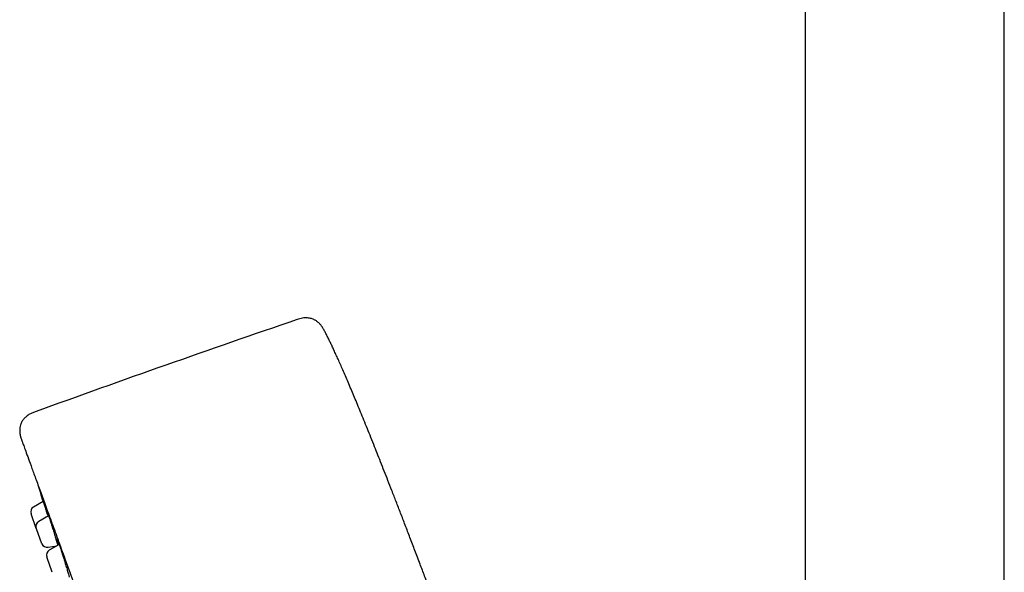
# Model space of a CAD drawing. Header units: millimetres. Extents: x 8 to 1577, y 12 to 2536.
# Tile 40 of 66: x 398 to 486, y 2171 to 2221. Entities that reach past the tile are written whole.
import ezdxf

# ---------------------------------------------------------------- set-up
doc = ezdxf.new("R2010")
doc.units = ezdxf.units.MM

msp = doc.modelspace()

# ---------------------------------------------------------------- linework, layer by layer
at = {"color": 7, "linetype": 'Continuous', "lineweight": 30}
for p, q in [((468.25, 2315.558), (468.25, 1934.807)), ((486.05, 1958.808), (486.05, 2315.558)), ((400.146, 2177.64), (399.273, 2177.136)), ((399.054, 2176.529), (399.053, 2176.532)), ((399.528, 2175.228), (399.054, 2176.529)), ((400.63, 2176.344), (399.747, 2175.834)), ((399.537, 2175.202), (399.527, 2175.23)), ((400.026, 2173.857), (399.537, 2175.202)), ((400.583, 2173.536), (401.362, 2173.673)), ((401.567, 2173.792), (400.677, 2173.278)), ((400.485, 2172.598), (400.457, 2172.674)), ((400.957, 2171.301), (400.485, 2172.598))]:
    msp.add_line(p, q, dxfattribs=at)
at = {"color": 7, "linetype": 'Continuous', "lineweight": 30, "flags": 128}
msp.add_lwpolyline([(399.697, 2179.046), (399.812, 2178.672), (400.132, 2177.632)], dxfattribs=at)
at = {"color": 7, "linetype": 'Continuous', "lineweight": 30}
for centre, radius, start, end in [((876.375, 869.4), 1400, 108.902221, 109.918032), ((399.523, 2176.703), 0.5, 120, 200), ((399.997, 2175.401), 0.5, 120, 200), ((400.496, 2174.028), 0.5, 200, 280), ((400.927, 2172.845), 0.5, 120, 200)]:
    msp.add_arc(centre, radius, start, end, dxfattribs=at)
for points, knots in [([(425.25, 2192.953), (425.203, 2193.039), (425.114, 2193.204), (424.957, 2193.42), (424.805, 2193.58), (424.672, 2193.694), (424.565, 2193.772), (424.468, 2193.833), (424.37, 2193.886), (424.257, 2193.938), (424.118, 2193.987), (423.951, 2194.027), (423.756, 2194.053), (423.539, 2194.057), (423.308, 2194.033), (423.072, 2193.981), (422.917, 2193.928), (422.839, 2193.902)], [0, 0, 0, 0, 0.102151, 0.194798, 0.277301, 0.331117, 0.377245, 0.415394, 0.450578, 0.493447, 0.544523, 0.604183, 0.67244, 0.748343, 0.829717, 0.91387, 1, 1, 1, 1]), ([(441.795, 2150.526), (441.595, 2151.076), (441.2, 2152.161), (440.613, 2153.768), (440.041, 2155.332), (439.482, 2156.855), (438.941, 2158.328), (438.417, 2159.752), (437.908, 2161.129), (437.413, 2162.469), (436.927, 2163.779), (436.45, 2165.06), (435.983, 2166.312), (435.529, 2167.527), (435.087, 2168.705), (434.657, 2169.848), (434.24, 2170.954), (433.813, 2172.083), (433.377, 2173.229), (432.934, 2174.39), (432.507, 2175.507), (432.095, 2176.579), (431.697, 2177.608), (431.321, 2178.578), (430.965, 2179.49), (430.63, 2180.347), (430.306, 2181.169), (429.994, 2181.957), (429.68, 2182.748), (429.363, 2183.539), (429.045, 2184.328), (428.741, 2185.076), (428.452, 2185.783), (428.176, 2186.452), (427.914, 2187.082), (427.657, 2187.694), (427.406, 2188.286), (427.16, 2188.858), (426.93, 2189.389), (426.713, 2189.882), (426.509, 2190.339), (426.318, 2190.761), (426.139, 2191.15), (425.972, 2191.507), (425.816, 2191.833), (425.658, 2192.158), (425.499, 2192.476), (425.36, 2192.747), (425.278, 2192.901), (425.25, 2192.953)], [0, 0, 0, 0, 0.038532, 0.076072, 0.112633, 0.148229, 0.182873, 0.215984, 0.248202, 0.279541, 0.310011, 0.340222, 0.369556, 0.398027, 0.425648, 0.452431, 0.478392, 0.503543, 0.53188, 0.559155, 0.585388, 0.610601, 0.634815, 0.658051, 0.679084, 0.699285, 0.718671, 0.73726, 0.755072, 0.774731, 0.7934, 0.811106, 0.827877, 0.84374, 0.858723, 0.872853, 0.887445, 0.901076, 0.913783, 0.925602, 0.936571, 0.946726, 0.956105, 0.964744, 0.97268, 0.979949, 0.988523, 0.996101, 1, 1, 1, 1]), ([(399.429, 2185.653), (399.329, 2185.616), (399.135, 2185.545), (398.895, 2185.421), (398.712, 2185.298), (398.578, 2185.189), (398.466, 2185.079), (398.374, 2184.973), (398.301, 2184.873), (398.233, 2184.763), (398.168, 2184.633), (398.104, 2184.459), (398.058, 2184.253), (398.038, 2184.024), (398.046, 2183.836), (398.062, 2183.697), (398.078, 2183.604), (398.098, 2183.508), (398.127, 2183.395), (398.172, 2183.252), (398.21, 2183.147), (398.231, 2183.089)], [0, 0, 0, 0, 0.098246, 0.190521, 0.247995, 0.3012, 0.349475, 0.392474, 0.43012, 0.463217, 0.512618, 0.563351, 0.633594, 0.706538, 0.775171, 0.806243, 0.835091, 0.862086, 0.896784, 0.942915, 1, 1, 1, 1]), ([(398.231, 2183.089), (398.237, 2183.071), (398.25, 2183.037), (398.352, 2182.756), (398.516, 2182.306), (398.747, 2181.671), (399.044, 2180.855), (399.405, 2179.862), (399.827, 2178.703), (400.306, 2177.386), (400.842, 2175.915), (401.433, 2174.29), (402.081, 2172.511), (402.781, 2170.587), (403.528, 2168.536), (404.315, 2166.374), (405.139, 2164.108), (406.001, 2161.74), (406.9, 2159.269), (407.833, 2156.707), (408.791, 2154.076), (409.766, 2151.397), (410.754, 2148.682), (411.755, 2145.931), (412.769, 2143.144), (413.45, 2141.273), (413.792, 2140.334)], [0, 0, 0, 0, 0.041973, 0.083583, 0.125009, 0.166434, 0.208037, 0.25, 0.291973, 0.333583, 0.375009, 0.416434, 0.458038, 0.5, 0.541973, 0.583583, 0.625009, 0.666434, 0.708038, 0.75, 0.79197, 0.833579, 0.875005, 0.91643, 0.958035, 1, 1, 1, 1]), ([(400.135, 2177.633), (400.133, 2177.64), (400.114, 2177.702), (400.083, 2177.802), (400.044, 2177.931), (400.012, 2178.038), (399.986, 2178.124), (399.968, 2178.184), (399.959, 2178.217), (399.958, 2178.222), (399.958, 2178.222)], [0, 0, 0, 0, 0.020072, 0.180185, 0.340159, 0.500643, 0.660615, 0.820406, 0.980707, 1, 1, 1, 1]), ([(399.96, 2178.223), (399.962, 2178.216), (399.968, 2178.199), (399.985, 2178.146), (400.01, 2178.068), (400.043, 2177.968), (400.081, 2177.847), (400.125, 2177.707), (400.175, 2177.549), (400.23, 2177.375), (400.288, 2177.188), (400.35, 2176.99), (400.415, 2176.783), (400.481, 2176.57), (400.531, 2176.41), (400.559, 2176.322), (400.564, 2176.306)], [0, 0, 0, 0, 0.062609, 0.13917, 0.215975, 0.292536, 0.369095, 0.445898, 0.522457, 0.599068, 0.675923, 0.752534, 0.829232, 0.906175, 0.982873, 1, 1, 1, 1]), ([(399.963, 2178.212), (399.963, 2178.212), (399.963, 2178.213), (399.963, 2178.212), (399.963, 2178.211)], [0, 0, 0, 0, 0.719009, 1, 1, 1, 1]), ([(400.595, 2176.324), (400.582, 2176.367), (400.554, 2176.462), (400.517, 2176.587), (400.484, 2176.702), (400.457, 2176.795), (400.446, 2176.839), (400.44, 2176.861)], [0, 0, 0, 0, 0.171368, 0.378948, 0.585866, 0.792603, 1, 1, 1, 1]), ([(400.445, 2176.886), (400.445, 2176.886), (400.445, 2176.887), (400.447, 2176.881), (400.452, 2176.868), (400.46, 2176.849), (400.466, 2176.831), (400.468, 2176.824)], [0, 0, 0, 0, 0.043726, 0.24878, 0.508879, 0.818583, 1, 1, 1, 1]), ([(400.465, 2176.835), (400.47, 2176.821), (400.483, 2176.784), (400.511, 2176.701), (400.55, 2176.587), (400.594, 2176.453), (400.644, 2176.301), (400.699, 2176.132), (400.757, 2175.95), (400.82, 2175.755), (400.884, 2175.551), (400.951, 2175.34), (401.019, 2175.125), (401.086, 2174.908), (401.153, 2174.693), (401.219, 2174.481), (401.282, 2174.276), (401.342, 2174.08), (401.397, 2173.898), (401.433, 2173.778), (401.448, 2173.725), (401.449, 2173.724)], [0, 0, 0, 0, 0.035731, 0.092201, 0.148851, 0.205321, 0.261789, 0.318437, 0.374905, 0.431411, 0.488098, 0.544605, 0.601176, 0.657927, 0.714498, 0.771121, 0.827924, 0.884547, 0.941186, 0.998006, 1, 1, 1, 1]), ([(401.38, 2174.31), (401.38, 2174.311), (401.379, 2174.311), (401.382, 2174.304), (401.389, 2174.289), (401.4, 2174.263), (401.414, 2174.224), (401.432, 2174.178), (401.445, 2174.14), (401.452, 2174.122)], [0, 0, 0, 0, 0.041151, 0.155828, 0.296346, 0.460106, 0.640838, 0.831898, 1, 1, 1, 1]), ([(401.51, 2173.759), (401.502, 2173.787), (401.477, 2173.869), (401.445, 2173.984), (401.419, 2174.076), (401.408, 2174.115), (401.407, 2174.12)], [0, 0, 0, 0, 0.195711, 0.565494, 0.935192, 1, 1, 1, 1]), ([(401.448, 2174.132), (401.456, 2174.11), (401.476, 2174.054), (401.516, 2173.94), (401.566, 2173.795), (401.621, 2173.632), (401.68, 2173.454), (401.743, 2173.263), (401.808, 2173.062), (401.876, 2172.853), (401.944, 2172.64), (402.012, 2172.424), (402.08, 2172.208), (402.147, 2171.995), (402.211, 2171.788), (402.271, 2171.589), (402.328, 2171.401), (402.38, 2171.226), (402.427, 2171.068), (402.462, 2170.946), (402.479, 2170.886), (402.484, 2170.865)], [0, 0, 0, 0, 0.034277, 0.089268, 0.144434, 0.199424, 0.254413, 0.309577, 0.364566, 0.419592, 0.474794, 0.529821, 0.58491, 0.640174, 0.695263, 0.750403, 0.805718, 0.860858, 0.916013, 0.971345, 1, 1, 1, 1])]:
    msp.add_open_spline(points, degree=3, knots=knots, dxfattribs=at)

doc.saveas('drawing.dxf')
